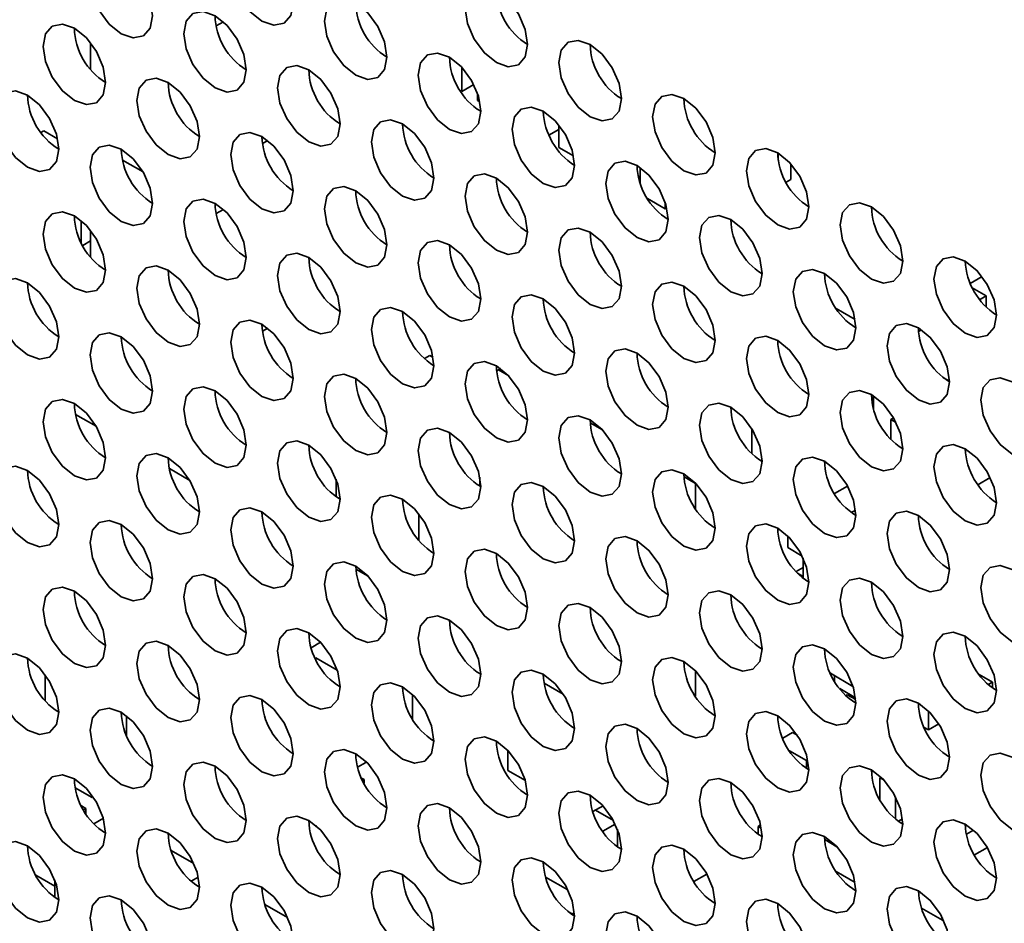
# Model space of a CAD drawing. Header units: millimetres. Extents: x 2 to 1120, y -2 to 861.
# Tile 184 of 226: x 876.03 to 883.46, y 697.11 to 703.93. Entities that reach past the tile are written whole.
import ezdxf

# ---------------------------------------------------------------- set-up
doc = ezdxf.new("R2010")
doc.units = ezdxf.units.MM

msp = doc.modelspace()

# ---------------------------------------------------------------- linework, layer by layer
at = {"color": 7, "linetype": 'Continuous', "lineweight": 35}
for p, q in [((877.5667, 703.9098), (877.5126, 703.8785)), ((876.566, 703.5507), (876.566, 703.7498)), ((879.3662, 703.5656), (879.3662, 703.3838)), ((879.4554, 703.4354), (879.3662, 703.3838)), ((879.3662, 703.3838), (879.352, 703.392)), ((879.484, 703.3158), (879.484, 703.3668)), ((879.5002, 703.3065), (879.484, 703.3158)), ((880.0968, 702.962), (880.0968, 703.1301)), ((876.2125, 703.0868), (876.1912, 703.0746)), ((876.2125, 703.0868), (876.317, 703.0265)), ((880.0968, 703.0981), (880.0213, 703.0545)), ((877.9011, 703.0141), (877.8617, 702.9914)), ((880.2073, 702.8983), (880.0968, 702.962)), ((881.7515, 702.919), (881.7515, 702.8648)), ((876.8065, 702.8665), (876.9609, 702.7774)), ((881.8458, 702.8394), (881.8458, 702.7199)), ((880.7097, 702.7443), (880.6973, 702.7372)), ((880.7097, 702.6941), (880.7097, 702.8114)), ((881.8458, 702.7199), (881.8102, 702.6994)), ((880.8982, 702.4994), (880.7662, 702.5756)), ((880.8982, 702.5504), (880.8982, 702.4994)), ((877.5667, 702.4944), (877.5126, 702.4632)), ((880.9108, 702.5067), (880.8982, 702.4994)), ((876.4953, 702.4083), (876.4953, 702.2446)), ((876.566, 702.1354), (876.566, 702.3345)), ((876.5068, 702.2226), (876.566, 702.2568)), ((883.2887, 701.9882), (883.1986, 701.9361)), ((883.2139, 701.9029), (883.3189, 701.8423)), ((883.2693, 701.8137), (883.3189, 701.8423)), ((883.3189, 701.8423), (883.3189, 701.7572)), ((882.1889, 701.7461), (882.3303, 701.6645)), ((877.8617, 701.576), (877.9011, 701.5988)), ((882.8302, 701.5873), (882.8085, 701.5748)), ((879.1234, 701.3928), (879.0829, 701.3694)), ((879.1234, 701.3928), (879.1483, 701.3784)), ((879.6278, 701.2759), (879.6419, 701.284)), ((879.6587, 701.2937), (879.6419, 701.284)), ((879.6419, 701.284), (879.7185, 701.2398)), ((882.9975, 701.2249), (883.0431, 701.1986)), ((882.4704, 701.088), (882.4704, 700.9886)), ((876.4529, 700.9477), (876.6072, 700.8586)), ((880.3333, 700.8849), (880.4257, 700.8316)), ((882.6207, 700.922), (882.6, 700.9101)), ((882.6, 700.9101), (882.639, 700.8875)), ((882.6, 700.762), (882.6, 700.9101)), ((881.5511, 700.6547), (881.5511, 700.8415)), ((883.1613, 700.6898), (883.161, 700.6896)), ((877.16, 700.5395), (877.3143, 700.4504)), ((878.4163, 700.4604), (878.4163, 700.3285)), ((879.5005, 700.408), (879.5005, 700.4741)), ((881.0404, 700.4767), (881.1269, 700.4268)), ((883.3497, 700.472), (883.2554, 700.4175)), ((881.1286, 700.4278), (881.1269, 700.4268)), ((881.1269, 700.4268), (881.1269, 700.2375)), ((882.2729, 700.4081), (882.1757, 700.352)), ((882.1752, 700.3523), (882.1757, 700.352)), ((882.1757, 700.352), (882.1757, 700.3515)), ((882.3337, 700.2255), (882.3032, 700.2079)), ((879.0409, 700.1981), (879.0409, 699.999)), ((881.7586, 700.0839), (881.7471, 700.0772)), ((881.8222, 699.9437), (881.8222, 700.0332)), ((881.9319, 699.8804), (881.8222, 699.9437)), ((881.94, 699.7117), (881.94, 699.8631)), ((878.6579, 699.7291), (878.5656, 699.7824)), ((881.8857, 699.7626), (881.94, 699.794)), ((881.8966, 699.7511), (881.94, 699.726)), ((878.3002, 699.2299), (878.2286, 699.1886)), ((878.2631, 699.1132), (878.2585, 699.1106)), ((878.2631, 699.1132), (878.4253, 699.0196)), ((879.3468, 699.1544), (879.3473, 699.1541)), ((879.3473, 699.1541), (879.3471, 699.154)), ((879.3473, 699.1541), (879.3473, 699.1536)), ((876.2243, 698.7874), (876.2243, 698.9846)), ((881.1269, 699.0143), (881.1269, 698.8222)), ((882.3144, 698.8975), (882.1442, 698.9957)), ((882.1757, 698.9361), (882.1757, 698.9775)), ((883.2657, 698.9879), (883.366, 698.93)), ((879.9854, 698.9219), (880.1298, 698.8385)), ((882.3336, 698.8115), (882.2143, 698.8804)), ((883.366, 698.93), (883.3346, 698.9118)), ((883.366, 698.93), (883.366, 698.8864)), ((878.9938, 698.8354), (878.9938, 698.6501)), ((882.27, 698.8346), (882.2604, 698.829)), ((882.27, 698.8346), (882.335, 698.7971)), ((876.8371, 698.6754), (876.8371, 698.5275)), ((882.8828, 698.7132), (882.8828, 698.5693)), ((882.8828, 698.5693), (882.8513, 698.5875)), ((882.9621, 698.6151), (882.8828, 698.5693)), ((881.8575, 698.5488), (881.7844, 698.5065)), ((881.8575, 698.5488), (881.8976, 698.5257)), ((879.1538, 698.498), (879.1428, 698.4917)), ((879.7126, 698.2628), (879.7126, 698.4153)), ((881.8353, 698.4119), (881.9636, 698.3379)), ((878.6402, 698.3239), (878.5789, 698.2885)), ((878.6402, 698.3318), (878.6402, 698.3239)), ((881.9741, 698.3439), (881.9636, 698.3379)), ((881.9636, 698.3379), (881.9636, 698.2792)), ((879.8445, 698.1867), (879.7126, 698.2628)), ((882.4657, 698.2603), (882.4542, 698.2537)), ((882.5255, 698.2133), (882.5175, 698.2086)), ((878.6087, 698.206), (878.6284, 698.1946)), ((878.6284, 698.1946), (878.6172, 698.1882)), ((878.6284, 698.1946), (878.6284, 698.1668)), ((882.5175, 698.2086), (882.547, 698.1916)), ((882.5175, 698.0447), (882.5175, 698.2086)), ((876.5778, 698.0584), (876.4498, 698.1323)), ((876.5778, 698.0728), (876.5778, 698.0584)), ((882.6354, 698.0642), (882.6354, 697.8978)), ((876.4964, 697.9965), (876.5307, 697.9767)), ((876.5851, 698.0626), (876.5778, 698.0584)), ((880.4298, 697.9965), (880.3535, 697.9524)), ((876.5307, 697.9767), (876.5126, 697.9663)), ((876.5307, 697.9767), (876.5307, 697.9372)), ((880.3726, 697.9635), (880.5078, 697.8854)), ((876.5906, 697.8616), (876.6619, 697.9028)), ((878.2631, 697.8476), (878.2631, 697.8495)), ((878.2698, 697.8437), (878.2631, 697.8476)), ((880.5213, 697.8588), (880.427, 697.8043)), ((881.6179, 697.8524), (881.5983, 697.8411)), ((881.5983, 697.7839), (881.5983, 697.8411)), ((881.5983, 697.8411), (881.6232, 697.8267)), ((882.6568, 697.8808), (882.6873, 697.8984)), ((880.5376, 697.8204), (880.5376, 697.6885)), ((883.2236, 697.8134), (883.1694, 697.7822)), ((882.1011, 697.7413), (882.1935, 697.688)), ((877.1736, 697.66), (877.3445, 697.5613)), ((883.3278, 697.6831), (883.2301, 697.6267)), ((876.295, 697.3915), (876.1531, 697.4734)), ((881.2123, 697.4821), (881.1148, 697.4259)), ((882.1889, 697.5002), (882.3303, 697.4185)), ((876.295, 697.3071), (876.295, 697.439)), ((877.378, 697.4589), (877.3242, 697.4279)), ((880.1642, 697.3626), (879.9968, 697.4592)), ((877.8807, 697.2518), (878.0516, 697.1531)), ((880.1691, 697.1964), (880.1958, 697.181)), ((880.2136, 697.1912), (880.1958, 697.181)), ((880.1958, 697.181), (880.1958, 697.1767)), ((882.9889, 697.1336), (882.8304, 697.2251)), ((882.9889, 697.1525), (882.9889, 697.1336)), ((882.9889, 697.1336), (882.9961, 697.1378))]:
    msp.add_line(p, q, dxfattribs=at)
at = {"color": 7, "linetype": 'Continuous', "lineweight": 35, "flags": 128}
for points in [[(878.0934, 704.0509), (878.0754, 704.1655), (878.0243, 704.2833), (877.9479, 704.3864), (877.8577, 704.4592), (877.7675, 704.4905), (877.691, 704.4757), (877.6399, 704.4169), (877.622, 704.3231), (877.6399, 704.2086), (877.691, 704.0908), (877.7675, 703.9876), (877.8577, 703.9148), (877.9479, 703.8835), (878.0243, 703.8983), (878.0754, 703.9571), (878.0934, 704.0509)], [(877.0327, 703.9556), (877.0148, 704.0701), (876.9637, 704.1879), (876.8872, 704.291), (876.797, 704.3638), (876.7068, 704.3952), (876.6303, 704.3803), (876.5793, 704.3215), (876.5613, 704.2277), (876.5793, 704.1132), (876.6303, 703.9954), (876.7068, 703.8923), (876.797, 703.8195), (876.8872, 703.7881), (876.9637, 703.803), (877.0148, 703.8618), (877.0327, 703.9556)], [(879.8611, 703.7381), (879.8432, 703.8526), (879.7921, 703.9704), (879.7156, 704.0736), (879.6254, 704.1464), (879.5352, 704.1777), (879.4588, 704.1628), (879.4077, 704.104), (879.3897, 704.0102), (879.4077, 703.8957), (879.4588, 703.7779), (879.5352, 703.6748), (879.6254, 703.602), (879.7156, 703.5706), (879.7921, 703.5855), (879.8432, 703.6443), (879.8611, 703.7381)], [(878.8005, 703.6427), (878.7825, 703.7573), (878.7314, 703.8751), (878.655, 703.9782), (878.5648, 704.051), (878.4746, 704.0823), (878.3981, 704.0675), (878.347, 704.0087), (878.3291, 703.9149), (878.347, 703.8004), (878.3981, 703.6826), (878.4746, 703.5794), (878.5648, 703.5066), (878.655, 703.4753), (878.7314, 703.4901), (878.7825, 703.5489), (878.8005, 703.6427)], [(877.7398, 703.5474), (877.7219, 703.6619), (877.6708, 703.7797), (877.5943, 703.8828), (877.5041, 703.9556), (877.4139, 703.987), (877.3375, 703.9721), (877.2864, 703.9133), (877.2684, 703.8195), (877.2864, 703.705), (877.3375, 703.5872), (877.4139, 703.4841), (877.5041, 703.4113), (877.5943, 703.3799), (877.6708, 703.3948), (877.7219, 703.4536), (877.7398, 703.5474)], [(876.6792, 703.452), (876.6612, 703.5665), (876.6101, 703.6843), (876.5337, 703.7875), (876.4435, 703.8603), (876.3533, 703.8916), (876.2768, 703.8768), (876.2257, 703.818), (876.2078, 703.7242), (876.2257, 703.6096), (876.2768, 703.4918), (876.3533, 703.3887), (876.4435, 703.3159), (876.5337, 703.2846), (876.6101, 703.2994), (876.6612, 703.3582), (876.6792, 703.452)], [(880.5682, 703.3299), (880.5503, 703.4444), (880.4992, 703.5622), (880.4227, 703.6654), (880.3325, 703.7381), (880.2423, 703.7695), (880.1659, 703.7546), (880.1148, 703.6958), (880.0968, 703.602), (880.1148, 703.4875), (880.1659, 703.3697), (880.2423, 703.2666), (880.3325, 703.1938), (880.4227, 703.1624), (880.4992, 703.1773), (880.5503, 703.2361), (880.5682, 703.3299)], [(879.5076, 703.2345), (879.4896, 703.3491), (879.4386, 703.4669), (879.3621, 703.57), (879.2719, 703.6428), (879.1817, 703.6741), (879.1052, 703.6593), (879.0541, 703.6005), (879.0362, 703.5067), (879.0541, 703.3922), (879.1052, 703.2744), (879.1817, 703.1712), (879.2719, 703.0984), (879.3621, 703.0671), (879.4386, 703.0819), (879.4896, 703.1407), (879.5076, 703.2345)], [(878.4469, 703.1392), (878.429, 703.2537), (878.3779, 703.3715), (878.3014, 703.4746), (878.2112, 703.5474), (878.121, 703.5788), (878.0446, 703.5639), (877.9935, 703.5051), (877.9755, 703.4113), (877.9935, 703.2968), (878.0446, 703.179), (878.121, 703.0759), (878.2112, 703.0031), (878.3014, 702.9717), (878.3779, 702.9866), (878.429, 703.0454), (878.4469, 703.1392)], [(877.3863, 703.0438), (877.3683, 703.1583), (877.3172, 703.2761), (877.2408, 703.3793), (877.1506, 703.4521), (877.0604, 703.4834), (876.9839, 703.4686), (876.9328, 703.4097), (876.9149, 703.3159), (876.9328, 703.2014), (876.9839, 703.0836), (877.0604, 702.9805), (877.1506, 702.9077), (877.2408, 702.8763), (877.3172, 702.8912), (877.3683, 702.95), (877.3863, 703.0438)], [(876.3256, 702.9484), (876.3077, 703.063), (876.2566, 703.1808), (876.1801, 703.2839), (876.0899, 703.3567), (875.9997, 703.3881), (875.9232, 703.3732), (875.8721, 703.3144), (875.8542, 703.2206), (875.8721, 703.1061), (875.9232, 702.9883), (875.9997, 702.8851), (876.0899, 702.8123), (876.1801, 702.781), (876.2566, 702.7958), (876.3077, 702.8546), (876.3256, 702.9484)], [(881.2754, 702.9217), (881.2574, 703.0362), (881.2063, 703.154), (881.1299, 703.2572), (881.0397, 703.3299), (880.9495, 703.3613), (880.873, 703.3464), (880.8219, 703.2876), (880.8039, 703.1938), (880.8219, 703.0793), (880.873, 702.9615), (880.9495, 702.8584), (881.0397, 702.7856), (881.1299, 702.7542), (881.2063, 702.7691), (881.2574, 702.8279), (881.2754, 702.9217)], [(880.2147, 702.8263), (880.1968, 702.9409), (880.1457, 703.0586), (880.0692, 703.1618), (879.979, 703.2346), (879.8888, 703.2659), (879.8123, 703.2511), (879.7612, 703.1923), (879.7433, 703.0985), (879.7612, 702.984), (879.8123, 702.8662), (879.8888, 702.763), (879.979, 702.6902), (880.0692, 702.6589), (880.1457, 702.6737), (880.1968, 702.7325), (880.2147, 702.8263)], [(879.154, 702.731), (879.1361, 702.8455), (879.085, 702.9633), (879.0085, 703.0664), (878.9183, 703.1392), (878.8281, 703.1706), (878.7517, 703.1557), (878.7006, 703.0969), (878.6826, 703.0031), (878.7006, 702.8886), (878.7517, 702.7708), (878.8281, 702.6676), (878.9183, 702.5949), (879.0085, 702.5635), (879.085, 702.5784), (879.1361, 702.6372), (879.154, 702.731)], [(878.0934, 702.6356), (878.0754, 702.7501), (878.0243, 702.8679), (877.9479, 702.9711), (877.8577, 703.0439), (877.7675, 703.0752), (877.691, 703.0604), (877.6399, 703.0015), (877.622, 702.9077), (877.6399, 702.7932), (877.691, 702.6754), (877.7675, 702.5723), (877.8577, 702.4995), (877.9479, 702.4681), (878.0243, 702.483), (878.0754, 702.5418), (878.0934, 702.6356)], [(877.0327, 702.5402), (877.0148, 702.6548), (876.9637, 702.7726), (876.8872, 702.8757), (876.797, 702.9485), (876.7068, 702.9798), (876.6303, 702.965), (876.5793, 702.9062), (876.5613, 702.8124), (876.5793, 702.6979), (876.6303, 702.5801), (876.7068, 702.4769), (876.797, 702.4041), (876.8872, 702.3728), (876.9637, 702.3876), (877.0148, 702.4464), (877.0327, 702.5402)], [(881.9825, 702.5135), (881.9645, 702.628), (881.9134, 702.7458), (881.837, 702.849), (881.7468, 702.9217), (881.6566, 702.9531), (881.5801, 702.9382), (881.529, 702.8794), (881.5111, 702.7856), (881.529, 702.6711), (881.5801, 702.5533), (881.6566, 702.4502), (881.7468, 702.3774), (881.837, 702.346), (881.9134, 702.3609), (881.9645, 702.4197), (881.9825, 702.5135)], [(880.9218, 702.4181), (880.9039, 702.5326), (880.8528, 702.6504), (880.7763, 702.7536), (880.6861, 702.8264), (880.5959, 702.8577), (880.5194, 702.8429), (880.4683, 702.7841), (880.4504, 702.6903), (880.4683, 702.5757), (880.5194, 702.458), (880.5959, 702.3548), (880.6861, 702.282), (880.7763, 702.2507), (880.8528, 702.2655), (880.9039, 702.3243), (880.9218, 702.4181)], [(879.8611, 702.3228), (879.8432, 702.4373), (879.7921, 702.5551), (879.7156, 702.6582), (879.6254, 702.731), (879.5352, 702.7624), (879.4588, 702.7475), (879.4077, 702.6887), (879.3897, 702.5949), (879.4077, 702.4804), (879.4588, 702.3626), (879.5352, 702.2594), (879.6254, 702.1867), (879.7156, 702.1553), (879.7921, 702.1702), (879.8432, 702.229), (879.8611, 702.3228)], [(878.8005, 702.2274), (878.7825, 702.3419), (878.7314, 702.4597), (878.655, 702.5629), (878.5648, 702.6357), (878.4746, 702.667), (878.3981, 702.6521), (878.347, 702.5933), (878.3291, 702.4995), (878.347, 702.385), (878.3981, 702.2672), (878.4746, 702.1641), (878.5648, 702.0913), (878.655, 702.0599), (878.7314, 702.0748), (878.7825, 702.1336), (878.8005, 702.2274)], [(877.7398, 702.132), (877.7219, 702.2466), (877.6708, 702.3644), (877.5943, 702.4675), (877.5041, 702.5403), (877.4139, 702.5716), (877.3375, 702.5568), (877.2864, 702.498), (877.2684, 702.4042), (877.2864, 702.2897), (877.3375, 702.1719), (877.4139, 702.0687), (877.5041, 701.9959), (877.5943, 701.9646), (877.6708, 701.9794), (877.7219, 702.0382), (877.7398, 702.132)], [(882.6896, 702.1053), (882.6716, 702.2198), (882.6205, 702.3376), (882.5441, 702.4407), (882.4539, 702.5135), (882.3637, 702.5449), (882.2872, 702.53), (882.2361, 702.4712), (882.2182, 702.3774), (882.2361, 702.2629), (882.2872, 702.1451), (882.3637, 702.042), (882.4539, 701.9692), (882.5441, 701.9378), (882.6205, 701.9527), (882.6716, 702.0115), (882.6896, 702.1053)], [(876.6792, 702.0367), (876.6612, 702.1512), (876.6101, 702.269), (876.5337, 702.3721), (876.4435, 702.4449), (876.3533, 702.4763), (876.2768, 702.4614), (876.2257, 702.4026), (876.2078, 702.3088), (876.2257, 702.1943), (876.2768, 702.0765), (876.3533, 701.9734), (876.4435, 701.9006), (876.5337, 701.8692), (876.6101, 701.8841), (876.6612, 701.9429), (876.6792, 702.0367)], [(881.6289, 702.0099), (881.611, 702.1244), (881.5599, 702.2422), (881.4834, 702.3454), (881.3932, 702.4182), (881.303, 702.4495), (881.2265, 702.4347), (881.1754, 702.3759), (881.1575, 702.2821), (881.1754, 702.1675), (881.2265, 702.0497), (881.303, 701.9466), (881.3932, 701.8738), (881.4834, 701.8425), (881.5599, 701.8573), (881.611, 701.9161), (881.6289, 702.0099)], [(880.5682, 701.9146), (880.5503, 702.0291), (880.4992, 702.1469), (880.4227, 702.25), (880.3325, 702.3228), (880.2423, 702.3542), (880.1659, 702.3393), (880.1148, 702.2805), (880.0968, 702.1867), (880.1148, 702.0722), (880.1659, 701.9544), (880.2423, 701.8512), (880.3325, 701.7785), (880.4227, 701.7471), (880.4992, 701.762), (880.5503, 701.8208), (880.5682, 701.9146)], [(879.5076, 701.8192), (879.4896, 701.9337), (879.4386, 702.0515), (879.3621, 702.1547), (879.2719, 702.2274), (879.1817, 702.2588), (879.1052, 702.2439), (879.0541, 702.1851), (879.0362, 702.0913), (879.0541, 701.9768), (879.1052, 701.859), (879.1817, 701.7559), (879.2719, 701.6831), (879.3621, 701.6517), (879.4386, 701.6666), (879.4896, 701.7254), (879.5076, 701.8192)], [(878.4469, 701.7238), (878.429, 701.8384), (878.3779, 701.9562), (878.3014, 702.0593), (878.2112, 702.1321), (878.121, 702.1634), (878.0446, 702.1486), (877.9935, 702.0898), (877.9755, 701.996), (877.9935, 701.8815), (878.0446, 701.7637), (878.121, 701.6605), (878.2112, 701.5877), (878.3014, 701.5564), (878.3779, 701.5712), (878.429, 701.63), (878.4469, 701.7238)], [(883.3967, 701.6971), (883.3787, 701.8116), (883.3276, 701.9294), (883.2512, 702.0325), (883.161, 702.1053), (883.0708, 702.1367), (882.9943, 702.1218), (882.9432, 702.063), (882.9253, 701.9692), (882.9432, 701.8547), (882.9943, 701.7369), (883.0708, 701.6338), (883.161, 701.561), (883.2512, 701.5296), (883.3276, 701.5445), (883.3787, 701.6033), (883.3967, 701.6971)], [(877.3863, 701.6285), (877.3683, 701.743), (877.3172, 701.8608), (877.2408, 701.9639), (877.1506, 702.0367), (877.0604, 702.0681), (876.9839, 702.0532), (876.9328, 701.9944), (876.9149, 701.9006), (876.9328, 701.7861), (876.9839, 701.6683), (877.0604, 701.5652), (877.1506, 701.4924), (877.2408, 701.461), (877.3172, 701.4759), (877.3683, 701.5347), (877.3863, 701.6285)], [(882.336, 701.6017), (882.3181, 701.7162), (882.267, 701.834), (882.1905, 701.9372), (882.1003, 702.01), (882.0101, 702.0413), (881.9336, 702.0265), (881.8826, 701.9677), (881.8646, 701.8739), (881.8826, 701.7593), (881.9336, 701.6415), (882.0101, 701.5384), (882.1003, 701.4656), (882.1905, 701.4343), (882.267, 701.4491), (882.3181, 701.5079), (882.336, 701.6017)], [(876.3256, 701.5331), (876.3077, 701.6476), (876.2566, 701.7654), (876.1801, 701.8686), (876.0899, 701.9414), (875.9997, 701.9727), (875.9232, 701.9579), (875.8721, 701.899), (875.8542, 701.8052), (875.8721, 701.6907), (875.9232, 701.5729), (875.9997, 701.4698), (876.0899, 701.397), (876.1801, 701.3656), (876.2566, 701.3805), (876.3077, 701.4393), (876.3256, 701.5331)], [(881.2754, 701.5064), (881.2574, 701.6209), (881.2063, 701.7387), (881.1299, 701.8418), (881.0397, 701.9146), (880.9495, 701.946), (880.873, 701.9311), (880.8219, 701.8723), (880.8039, 701.7785), (880.8219, 701.664), (880.873, 701.5462), (880.9495, 701.443), (881.0397, 701.3702), (881.1299, 701.3389), (881.2063, 701.3538), (881.2574, 701.4126), (881.2754, 701.5064)], [(880.2147, 701.411), (880.1968, 701.5255), (880.1457, 701.6433), (880.0692, 701.7465), (879.979, 701.8192), (879.8888, 701.8506), (879.8123, 701.8357), (879.7612, 701.7769), (879.7433, 701.6831), (879.7612, 701.5686), (879.8123, 701.4508), (879.8888, 701.3477), (879.979, 701.2749), (880.0692, 701.2435), (880.1457, 701.2584), (880.1968, 701.3172), (880.2147, 701.411)], [(879.154, 701.3156), (879.1361, 701.4302), (879.085, 701.5479), (879.0085, 701.6511), (878.9183, 701.7239), (878.8281, 701.7552), (878.7517, 701.7404), (878.7006, 701.6816), (878.6826, 701.5878), (878.7006, 701.4733), (878.7517, 701.3555), (878.8281, 701.2523), (878.9183, 701.1795), (879.0085, 701.1482), (879.085, 701.163), (879.1361, 701.2218), (879.154, 701.3156)], [(878.0934, 701.2203), (878.0754, 701.3348), (878.0243, 701.4526), (877.9479, 701.5557), (877.8577, 701.6285), (877.7675, 701.6599), (877.691, 701.645), (877.6399, 701.5862), (877.622, 701.4924), (877.6399, 701.3779), (877.691, 701.2601), (877.7675, 701.1569), (877.8577, 701.0842), (877.9479, 701.0528), (878.0243, 701.0677), (878.0754, 701.1265), (878.0934, 701.2203)], [(883.0431, 701.1935), (883.0252, 701.308), (882.9741, 701.4258), (882.8976, 701.529), (882.8074, 701.6018), (882.7172, 701.6331), (882.6408, 701.6183), (882.5897, 701.5595), (882.5717, 701.4657), (882.5897, 701.3511), (882.6408, 701.2333), (882.7172, 701.1302), (882.8074, 701.0574), (882.8976, 701.0261), (882.9741, 701.0409), (883.0252, 701.0997), (883.0431, 701.1935)], [(877.0327, 701.1249), (877.0148, 701.2394), (876.9637, 701.3572), (876.8872, 701.4604), (876.797, 701.5332), (876.7068, 701.5645), (876.6303, 701.5497), (876.5793, 701.4908), (876.5613, 701.397), (876.5793, 701.2825), (876.6303, 701.1647), (876.7068, 701.0616), (876.797, 700.9888), (876.8872, 700.9574), (876.9637, 700.9723), (877.0148, 701.0311), (877.0327, 701.1249)], [(881.9825, 701.0982), (881.9645, 701.2127), (881.9134, 701.3305), (881.837, 701.4336), (881.7468, 701.5064), (881.6566, 701.5378), (881.5801, 701.5229), (881.529, 701.4641), (881.5111, 701.3703), (881.529, 701.2558), (881.5801, 701.138), (881.6566, 701.0348), (881.7468, 700.962), (881.837, 700.9307), (881.9134, 700.9455), (881.9645, 701.0044), (881.9825, 701.0982)], [(880.9218, 701.0028), (880.9039, 701.1173), (880.8528, 701.2351), (880.7763, 701.3383), (880.6861, 701.411), (880.5959, 701.4424), (880.5194, 701.4275), (880.4683, 701.3687), (880.4504, 701.2749), (880.4683, 701.1604), (880.5194, 701.0426), (880.5959, 700.9395), (880.6861, 700.8667), (880.7763, 700.8353), (880.8528, 700.8502), (880.9039, 700.909), (880.9218, 701.0028)], [(879.8611, 700.9074), (879.8432, 701.0219), (879.7921, 701.1397), (879.7156, 701.2429), (879.6254, 701.3157), (879.5352, 701.347), (879.4588, 701.3322), (879.4077, 701.2734), (879.3897, 701.1796), (879.4077, 701.065), (879.4588, 700.9473), (879.5352, 700.8441), (879.6254, 700.7713), (879.7156, 700.74), (879.7921, 700.7548), (879.8432, 700.8136), (879.8611, 700.9074)], [(878.8005, 700.8121), (878.7825, 700.9266), (878.7314, 701.0444), (878.655, 701.1475), (878.5648, 701.2203), (878.4746, 701.2517), (878.3981, 701.2368), (878.347, 701.178), (878.3291, 701.0842), (878.347, 700.9697), (878.3981, 700.8519), (878.4746, 700.7487), (878.5648, 700.676), (878.655, 700.6446), (878.7314, 700.6595), (878.7825, 700.7183), (878.8005, 700.8121)], [(883.7502, 700.7853), (883.7323, 700.8998), (883.6812, 701.0176), (883.6047, 701.1208), (883.5145, 701.1936), (883.4243, 701.2249), (883.3479, 701.2101), (883.2968, 701.1513), (883.2788, 701.0574), (883.2968, 700.9429), (883.3479, 700.8251), (883.4243, 700.722), (883.5145, 700.6492), (883.6047, 700.6178), (883.6812, 700.6327), (883.7323, 700.6915), (883.7502, 700.7853)], [(877.7398, 700.7167), (877.7219, 700.8312), (877.6708, 700.949), (877.5943, 701.0522), (877.5041, 701.125), (877.4139, 701.1563), (877.3375, 701.1414), (877.2864, 701.0826), (877.2684, 700.9888), (877.2864, 700.8743), (877.3375, 700.7565), (877.4139, 700.6534), (877.5041, 700.5806), (877.5943, 700.5492), (877.6708, 700.5641), (877.7219, 700.6229), (877.7398, 700.7167)], [(882.6896, 700.69), (882.6716, 700.8045), (882.6205, 700.9223), (882.5441, 701.0254), (882.4539, 701.0982), (882.3637, 701.1296), (882.2872, 701.1147), (882.2361, 701.0559), (882.2182, 700.9621), (882.2361, 700.8476), (882.2872, 700.7298), (882.3637, 700.6266), (882.4539, 700.5538), (882.5441, 700.5225), (882.6205, 700.5373), (882.6716, 700.5961), (882.6896, 700.69)], [(876.6792, 700.6213), (876.6612, 700.7359), (876.6101, 700.8537), (876.5337, 700.9568), (876.4435, 701.0296), (876.3533, 701.0609), (876.2768, 701.0461), (876.2257, 700.9873), (876.2078, 700.8935), (876.2257, 700.779), (876.2768, 700.6612), (876.3533, 700.558), (876.4435, 700.4852), (876.5337, 700.4539), (876.6101, 700.4687), (876.6612, 700.5275), (876.6792, 700.6213)], [(881.6289, 700.5946), (881.611, 700.7091), (881.5599, 700.8269), (881.4834, 700.93), (881.3932, 701.0028), (881.303, 701.0342), (881.2265, 701.0193), (881.1754, 700.9605), (881.1575, 700.8667), (881.1754, 700.7522), (881.2265, 700.6344), (881.303, 700.5313), (881.3932, 700.4585), (881.4834, 700.4271), (881.5599, 700.442), (881.611, 700.5008), (881.6289, 700.5946)], [(880.5682, 700.4992), (880.5503, 700.6137), (880.4992, 700.7315), (880.4227, 700.8347), (880.3325, 700.9075), (880.2423, 700.9388), (880.1659, 700.924), (880.1148, 700.8652), (880.0968, 700.7714), (880.1148, 700.6568), (880.1659, 700.539), (880.2423, 700.4359), (880.3325, 700.3631), (880.4227, 700.3318), (880.4992, 700.3466), (880.5503, 700.4054), (880.5682, 700.4992)], [(879.5076, 700.4039), (879.4896, 700.5184), (879.4386, 700.6362), (879.3621, 700.7393), (879.2719, 700.8121), (879.1817, 700.8435), (879.1052, 700.8286), (879.0541, 700.7698), (879.0362, 700.676), (879.0541, 700.5615), (879.1052, 700.4437), (879.1817, 700.3405), (879.2719, 700.2678), (879.3621, 700.2364), (879.4386, 700.2513), (879.4896, 700.3101), (879.5076, 700.4039)], [(878.4469, 700.3085), (878.429, 700.423), (878.3779, 700.5408), (878.3014, 700.644), (878.2112, 700.7167), (878.121, 700.7481), (878.0446, 700.7332), (877.9935, 700.6744), (877.9755, 700.5806), (877.9935, 700.4661), (878.0446, 700.3483), (878.121, 700.2452), (878.2112, 700.1724), (878.3014, 700.141), (878.3779, 700.1559), (878.429, 700.2147), (878.4469, 700.3085)], [(883.3967, 700.2817), (883.3787, 700.3963), (883.3276, 700.5141), (883.2512, 700.6172), (883.161, 700.69), (883.0708, 700.7213), (882.9943, 700.7065), (882.9432, 700.6477), (882.9253, 700.5539), (882.9432, 700.4394), (882.9943, 700.3216), (883.0708, 700.2184), (883.161, 700.1456), (883.2512, 700.1143), (883.3276, 700.1291), (883.3787, 700.1879), (883.3967, 700.2817)], [(877.3863, 700.2131), (877.3683, 700.3277), (877.3172, 700.4455), (877.2408, 700.5486), (877.1506, 700.6214), (877.0604, 700.6527), (876.9839, 700.6379), (876.9328, 700.5791), (876.9149, 700.4853), (876.9328, 700.3708), (876.9839, 700.253), (877.0604, 700.1498), (877.1506, 700.077), (877.2408, 700.0457), (877.3172, 700.0605), (877.3683, 700.1193), (877.3863, 700.2131)], [(882.336, 700.1864), (882.3181, 700.3009), (882.267, 700.4187), (882.1905, 700.5218), (882.1003, 700.5946), (882.0101, 700.626), (881.9336, 700.6111), (881.8826, 700.5523), (881.8646, 700.4585), (881.8826, 700.344), (881.9336, 700.2262), (882.0101, 700.1231), (882.1003, 700.0503), (882.1905, 700.0189), (882.267, 700.0338), (882.3181, 700.0926), (882.336, 700.1864)], [(876.3256, 700.1178), (876.3077, 700.2323), (876.2566, 700.3501), (876.1801, 700.4532), (876.0899, 700.526), (875.9997, 700.5574), (875.9232, 700.5425), (875.8721, 700.4837), (875.8542, 700.3899), (875.8721, 700.2754), (875.9232, 700.1576), (875.9997, 700.0545), (876.0899, 699.9817), (876.1801, 699.9503), (876.2566, 699.9652), (876.3077, 700.024), (876.3256, 700.1178)], [(881.2754, 700.091), (881.2574, 700.2055), (881.2063, 700.3233), (881.1299, 700.4265), (881.0397, 700.4993), (880.9495, 700.5306), (880.873, 700.5158), (880.8219, 700.457), (880.8039, 700.3632), (880.8219, 700.2486), (880.873, 700.1308), (880.9495, 700.0277), (881.0397, 699.9549), (881.1299, 699.9236), (881.2063, 699.9384), (881.2574, 699.9972), (881.2754, 700.091)], [(880.2147, 699.9957), (880.1968, 700.1102), (880.1457, 700.228), (880.0692, 700.3311), (879.979, 700.4039), (879.8888, 700.4353), (879.8123, 700.4204), (879.7612, 700.3616), (879.7433, 700.2678), (879.7612, 700.1533), (879.8123, 700.0355), (879.8888, 699.9323), (879.979, 699.8595), (880.0692, 699.8282), (880.1457, 699.8431), (880.1968, 699.9019), (880.2147, 699.9957)], [(879.154, 699.9003), (879.1361, 700.0148), (879.085, 700.1326), (879.0085, 700.2358), (878.9183, 700.3085), (878.8281, 700.3399), (878.7517, 700.325), (878.7006, 700.2662), (878.6826, 700.1724), (878.7006, 700.0579), (878.7517, 699.9401), (878.8281, 699.837), (878.9183, 699.7642), (879.0085, 699.7328), (879.085, 699.7477), (879.1361, 699.8065), (879.154, 699.9003)], [(878.0934, 699.8049), (878.0754, 699.9195), (878.0243, 700.0372), (877.9479, 700.1404), (877.8577, 700.2132), (877.7675, 700.2445), (877.691, 700.2297), (877.6399, 700.1709), (877.622, 700.0771), (877.6399, 699.9626), (877.691, 699.8448), (877.7675, 699.7416), (877.8577, 699.6688), (877.9479, 699.6375), (878.0243, 699.6523), (878.0754, 699.7111), (878.0934, 699.8049)], [(883.0431, 699.7782), (883.0252, 699.8927), (882.9741, 700.0105), (882.8976, 700.1136), (882.8074, 700.1864), (882.7172, 700.2178), (882.6408, 700.2029), (882.5897, 700.1441), (882.5717, 700.0503), (882.5897, 699.9358), (882.6408, 699.818), (882.7172, 699.7149), (882.8074, 699.6421), (882.8976, 699.6107), (882.9741, 699.6256), (883.0252, 699.6844), (883.0431, 699.7782)], [(877.0327, 699.7096), (877.0148, 699.8241), (876.9637, 699.9419), (876.8872, 700.045), (876.797, 700.1178), (876.7068, 700.1492), (876.6303, 700.1343), (876.5793, 700.0755), (876.5613, 699.9817), (876.5793, 699.8672), (876.6303, 699.7494), (876.7068, 699.6462), (876.797, 699.5735), (876.8872, 699.5421), (876.9637, 699.557), (877.0148, 699.6158), (877.0327, 699.7096)], [(881.9825, 699.6828), (881.9645, 699.7973), (881.9134, 699.9151), (881.837, 700.0183), (881.7468, 700.0911), (881.6566, 700.1224), (881.5801, 700.1076), (881.529, 700.0488), (881.5111, 699.955), (881.529, 699.8404), (881.5801, 699.7226), (881.6566, 699.6195), (881.7468, 699.5467), (881.837, 699.5154), (881.9134, 699.5302), (881.9645, 699.589), (881.9825, 699.6828)], [(880.9218, 699.5875), (880.9039, 699.702), (880.8528, 699.8198), (880.7763, 699.9229), (880.6861, 699.9957), (880.5959, 700.0271), (880.5194, 700.0122), (880.4683, 699.9534), (880.4504, 699.8596), (880.4683, 699.7451), (880.5194, 699.6273), (880.5959, 699.5241), (880.6861, 699.4513), (880.7763, 699.42), (880.8528, 699.4348), (880.9039, 699.4937), (880.9218, 699.5875)], [(879.8611, 699.4921), (879.8432, 699.6066), (879.7921, 699.7244), (879.7156, 699.8276), (879.6254, 699.9003), (879.5352, 699.9317), (879.4588, 699.9168), (879.4077, 699.858), (879.3897, 699.7642), (879.4077, 699.6497), (879.4588, 699.5319), (879.5352, 699.4288), (879.6254, 699.356), (879.7156, 699.3246), (879.7921, 699.3395), (879.8432, 699.3983), (879.8611, 699.4921)], [(878.8005, 699.3967), (878.7825, 699.5112), (878.7314, 699.629), (878.655, 699.7322), (878.5648, 699.805), (878.4746, 699.8363), (878.3981, 699.8215), (878.347, 699.7627), (878.3291, 699.6689), (878.347, 699.5543), (878.3981, 699.4366), (878.4746, 699.3334), (878.5648, 699.2606), (878.655, 699.2293), (878.7314, 699.2441), (878.7825, 699.3029), (878.8005, 699.3967)], [(883.7502, 699.37), (883.7323, 699.4845), (883.6812, 699.6023), (883.6047, 699.7054), (883.5145, 699.7782), (883.4243, 699.8096), (883.3479, 699.7947), (883.2968, 699.7359), (883.2788, 699.6421), (883.2968, 699.5276), (883.3479, 699.4098), (883.4243, 699.3067), (883.5145, 699.2339), (883.6047, 699.2025), (883.6812, 699.2174), (883.7323, 699.2762), (883.7502, 699.37)], [(877.7398, 699.3014), (877.7219, 699.4159), (877.6708, 699.5337), (877.5943, 699.6368), (877.5041, 699.7096), (877.4139, 699.741), (877.3375, 699.7261), (877.2864, 699.6673), (877.2684, 699.5735), (877.2864, 699.459), (877.3375, 699.3412), (877.4139, 699.238), (877.5041, 699.1653), (877.5943, 699.1339), (877.6708, 699.1488), (877.7219, 699.2076), (877.7398, 699.3014)], [(882.6896, 699.2746), (882.6716, 699.3891), (882.6205, 699.5069), (882.5441, 699.6101), (882.4539, 699.6829), (882.3637, 699.7142), (882.2872, 699.6994), (882.2361, 699.6406), (882.2182, 699.5467), (882.2361, 699.4322), (882.2872, 699.3144), (882.3637, 699.2113), (882.4539, 699.1385), (882.5441, 699.1071), (882.6205, 699.122), (882.6716, 699.1808), (882.6896, 699.2746)], [(876.6792, 699.206), (876.6612, 699.3205), (876.6101, 699.4383), (876.5337, 699.5415), (876.4435, 699.6143), (876.3533, 699.6456), (876.2768, 699.6307), (876.2257, 699.5719), (876.2078, 699.4781), (876.2257, 699.3636), (876.2768, 699.2458), (876.3533, 699.1427), (876.4435, 699.0699), (876.5337, 699.0385), (876.6101, 699.0534), (876.6612, 699.1122), (876.6792, 699.206)], [(881.6289, 699.1793), (881.611, 699.2938), (881.5599, 699.4116), (881.4834, 699.5147), (881.3932, 699.5875), (881.303, 699.6189), (881.2265, 699.604), (881.1754, 699.5452), (881.1575, 699.4514), (881.1754, 699.3369), (881.2265, 699.2191), (881.303, 699.1159), (881.3932, 699.0431), (881.4834, 699.0118), (881.5599, 699.0266), (881.611, 699.0854), (881.6289, 699.1793)], [(880.5682, 699.0839), (880.5503, 699.1984), (880.4992, 699.3162), (880.4227, 699.4193), (880.3325, 699.4921), (880.2423, 699.5235), (880.1659, 699.5086), (880.1148, 699.4498), (880.0968, 699.356), (880.1148, 699.2415), (880.1659, 699.1237), (880.2423, 699.0206), (880.3325, 698.9478), (880.4227, 698.9164), (880.4992, 698.9313), (880.5503, 698.9901), (880.5682, 699.0839)], [(879.5076, 698.9885), (879.4896, 699.103), (879.4386, 699.2208), (879.3621, 699.324), (879.2719, 699.3968), (879.1817, 699.4281), (879.1052, 699.4133), (879.0541, 699.3545), (879.0362, 699.2607), (879.0541, 699.1461), (879.1052, 699.0283), (879.1817, 698.9252), (879.2719, 698.8524), (879.3621, 698.8211), (879.4386, 698.8359), (879.4896, 698.8947), (879.5076, 698.9885)], [(878.4469, 698.8932), (878.429, 699.0077), (878.3779, 699.1255), (878.3014, 699.2286), (878.2112, 699.3014), (878.121, 699.3328), (878.0446, 699.3179), (877.9935, 699.2591), (877.9755, 699.1653), (877.9935, 699.0508), (878.0446, 698.933), (878.121, 698.8298), (878.2112, 698.7571), (878.3014, 698.7257), (878.3779, 698.7406), (878.429, 698.7994), (878.4469, 698.8932)], [(883.3967, 698.8664), (883.3787, 698.9809), (883.3276, 699.0987), (883.2512, 699.2019), (883.161, 699.2747), (883.0708, 699.306), (882.9943, 699.2912), (882.9432, 699.2323), (882.9253, 699.1385), (882.9432, 699.024), (882.9943, 698.9062), (883.0708, 698.8031), (883.161, 698.7303), (883.2512, 698.6989), (883.3276, 698.7138), (883.3787, 698.7726), (883.3967, 698.8664)], [(877.3863, 698.7978), (877.3683, 698.9123), (877.3172, 699.0301), (877.2408, 699.1333), (877.1506, 699.206), (877.0604, 699.2374), (876.9839, 699.2225), (876.9328, 699.1637), (876.9149, 699.0699), (876.9328, 698.9554), (876.9839, 698.8376), (877.0604, 698.7345), (877.1506, 698.6617), (877.2408, 698.6303), (877.3172, 698.6452), (877.3683, 698.704), (877.3863, 698.7978)], [(882.336, 698.771), (882.3181, 698.8856), (882.267, 699.0034), (882.1905, 699.1065), (882.1003, 699.1793), (882.0101, 699.2106), (881.9336, 699.1958), (881.8826, 699.137), (881.8646, 699.0432), (881.8826, 698.9287), (881.9336, 698.8109), (882.0101, 698.7077), (882.1003, 698.6349), (882.1905, 698.6036), (882.267, 698.6184), (882.3181, 698.6772), (882.336, 698.771)], [(876.3256, 698.7024), (876.3077, 698.817), (876.2566, 698.9348), (876.1801, 699.0379), (876.0899, 699.1107), (875.9997, 699.142), (875.9232, 699.1272), (875.8721, 699.0684), (875.8542, 698.9746), (875.8721, 698.8601), (875.9232, 698.7423), (875.9997, 698.6391), (876.0899, 698.5663), (876.1801, 698.535), (876.2566, 698.5498), (876.3077, 698.6086), (876.3256, 698.7024)], [(881.2754, 698.6757), (881.2574, 698.7902), (881.2063, 698.908), (881.1299, 699.0111), (881.0397, 699.0839), (880.9495, 699.1153), (880.873, 699.1004), (880.8219, 699.0416), (880.8039, 698.9478), (880.8219, 698.8333), (880.873, 698.7155), (880.9495, 698.6124), (881.0397, 698.5396), (881.1299, 698.5082), (881.2063, 698.5231), (881.2574, 698.5819), (881.2754, 698.6757)], [(880.2147, 698.5803), (880.1968, 698.6948), (880.1457, 698.8126), (880.0692, 698.9158), (879.979, 698.9886), (879.8888, 699.0199), (879.8123, 699.0051), (879.7612, 698.9463), (879.7433, 698.8525), (879.7612, 698.7379), (879.8123, 698.6201), (879.8888, 698.517), (879.979, 698.4442), (880.0692, 698.4129), (880.1457, 698.4277), (880.1968, 698.4865), (880.2147, 698.5803)], [(879.154, 698.485), (879.1361, 698.5995), (879.085, 698.7173), (879.0085, 698.8204), (878.9183, 698.8932), (878.8281, 698.9246), (878.7517, 698.9097), (878.7006, 698.8509), (878.6826, 698.7571), (878.7006, 698.6426), (878.7517, 698.5248), (878.8281, 698.4216), (878.9183, 698.3488), (879.0085, 698.3175), (879.085, 698.3324), (879.1361, 698.3912), (879.154, 698.485)], [(878.0934, 698.3896), (878.0754, 698.5041), (878.0243, 698.6219), (877.9479, 698.7251), (877.8577, 698.7978), (877.7675, 698.8292), (877.691, 698.8143), (877.6399, 698.7555), (877.622, 698.6617), (877.6399, 698.5472), (877.691, 698.4294), (877.7675, 698.3263), (877.8577, 698.2535), (877.9479, 698.2221), (878.0243, 698.237), (878.0754, 698.2958), (878.0934, 698.3896)], [(877.0327, 698.2942), (877.0148, 698.4088), (876.9637, 698.5265), (876.8872, 698.6297), (876.797, 698.7025), (876.7068, 698.7338), (876.6303, 698.719), (876.5793, 698.6602), (876.5613, 698.5664), (876.5793, 698.4519), (876.6303, 698.3341), (876.7068, 698.2309), (876.797, 698.1581), (876.8872, 698.1268), (876.9637, 698.1416), (877.0148, 698.2004), (877.0327, 698.2942)], [(883.0431, 698.3628), (883.0252, 698.4774), (882.9741, 698.5952), (882.8976, 698.6983), (882.8074, 698.7711), (882.7172, 698.8024), (882.6408, 698.7876), (882.5897, 698.7288), (882.5717, 698.635), (882.5897, 698.5205), (882.6408, 698.4027), (882.7172, 698.2995), (882.8074, 698.2267), (882.8976, 698.1954), (882.9741, 698.2102), (883.0252, 698.269), (883.0431, 698.3628)], [(881.9825, 698.2675), (881.9645, 698.382), (881.9134, 698.4998), (881.837, 698.6029), (881.7468, 698.6757), (881.6566, 698.7071), (881.5801, 698.6922), (881.529, 698.6334), (881.5111, 698.5396), (881.529, 698.4251), (881.5801, 698.3073), (881.6566, 698.2042), (881.7468, 698.1314), (881.837, 698.1), (881.9134, 698.1149), (881.9645, 698.1737), (881.9825, 698.2675)], [(880.9218, 698.1721), (880.9039, 698.2866), (880.8528, 698.4044), (880.7763, 698.5076), (880.6861, 698.5804), (880.5959, 698.6117), (880.5194, 698.5969), (880.4683, 698.5381), (880.4504, 698.4443), (880.4683, 698.3297), (880.5194, 698.2119), (880.5959, 698.1088), (880.6861, 698.036), (880.7763, 698.0047), (880.8528, 698.0195), (880.9039, 698.0783), (880.9218, 698.1721)], [(879.8611, 698.0768), (879.8432, 698.1913), (879.7921, 698.3091), (879.7156, 698.4122), (879.6254, 698.485), (879.5352, 698.5164), (879.4588, 698.5015), (879.4077, 698.4427), (879.3897, 698.3489), (879.4077, 698.2344), (879.4588, 698.1166), (879.5352, 698.0134), (879.6254, 697.9406), (879.7156, 697.9093), (879.7921, 697.9241), (879.8432, 697.983), (879.8611, 698.0768)], [(878.8005, 697.9814), (878.7825, 698.0959), (878.7314, 698.2137), (878.655, 698.3169), (878.5648, 698.3896), (878.4746, 698.421), (878.3981, 698.4061), (878.347, 698.3473), (878.3291, 698.2535), (878.347, 698.139), (878.3981, 698.0212), (878.4746, 697.9181), (878.5648, 697.8453), (878.655, 697.8139), (878.7314, 697.8288), (878.7825, 697.8876), (878.8005, 697.9814)], [(883.7502, 697.9546), (883.7323, 698.0692), (883.6812, 698.187), (883.6047, 698.2901), (883.5145, 698.3629), (883.4243, 698.3942), (883.3479, 698.3794), (883.2968, 698.3206), (883.2788, 698.2268), (883.2968, 698.1123), (883.3479, 697.9945), (883.4243, 697.8913), (883.5145, 697.8185), (883.6047, 697.7872), (883.6812, 697.802), (883.7323, 697.8608), (883.7502, 697.9546)], [(877.7398, 697.886), (877.7219, 698.0005), (877.6708, 698.1183), (877.5943, 698.2215), (877.5041, 698.2943), (877.4139, 698.3256), (877.3375, 698.3108), (877.2864, 698.252), (877.2684, 698.1582), (877.2864, 698.0436), (877.3375, 697.9259), (877.4139, 697.8227), (877.5041, 697.7499), (877.5943, 697.7186), (877.6708, 697.7334), (877.7219, 697.7922), (877.7398, 697.886)], [(882.6896, 697.8593), (882.6716, 697.9738), (882.6205, 698.0916), (882.5441, 698.1947), (882.4539, 698.2675), (882.3637, 698.2989), (882.2872, 698.284), (882.2361, 698.2252), (882.2182, 698.1314), (882.2361, 698.0169), (882.2872, 697.8991), (882.3637, 697.796), (882.4539, 697.7232), (882.5441, 697.6918), (882.6205, 697.7067), (882.6716, 697.7655), (882.6896, 697.8593)], [(876.6792, 697.7907), (876.6612, 697.9052), (876.6101, 698.023), (876.5337, 698.1261), (876.4435, 698.1989), (876.3533, 698.2303), (876.2768, 698.2154), (876.2257, 698.1566), (876.2078, 698.0628), (876.2257, 697.9483), (876.2768, 697.8305), (876.3533, 697.7273), (876.4435, 697.6546), (876.5337, 697.6232), (876.6101, 697.6381), (876.6612, 697.6969), (876.6792, 697.7907)], [(881.6289, 697.7639), (881.611, 697.8784), (881.5599, 697.9962), (881.4834, 698.0994), (881.3932, 698.1722), (881.303, 698.2035), (881.2265, 698.1887), (881.1754, 698.1299), (881.1575, 698.036), (881.1754, 697.9215), (881.2265, 697.8037), (881.303, 697.7006), (881.3932, 697.6278), (881.4834, 697.5964), (881.5599, 697.6113), (881.611, 697.6701), (881.6289, 697.7639)], [(880.5682, 697.6686), (880.5503, 697.7831), (880.4992, 697.9009), (880.4227, 698.004), (880.3325, 698.0768), (880.2423, 698.1082), (880.1659, 698.0933), (880.1148, 698.0345), (880.0968, 697.9407), (880.1148, 697.8262), (880.1659, 697.7084), (880.2423, 697.6052), (880.3325, 697.5324), (880.4227, 697.5011), (880.4992, 697.5159), (880.5503, 697.5747), (880.5682, 697.6686)], [(879.5076, 697.5732), (879.4896, 697.6877), (879.4386, 697.8055), (879.3621, 697.9086), (879.2719, 697.9814), (879.1817, 698.0128), (879.1052, 697.9979), (879.0541, 697.9391), (879.0362, 697.8453), (879.0541, 697.7308), (879.1052, 697.613), (879.1817, 697.5099), (879.2719, 697.4371), (879.3621, 697.4057), (879.4386, 697.4206), (879.4896, 697.4794), (879.5076, 697.5732)], [(878.4469, 697.4778), (878.429, 697.5923), (878.3779, 697.7101), (878.3014, 697.8133), (878.2112, 697.8861), (878.121, 697.9174), (878.0446, 697.9026), (877.9935, 697.8438), (877.9755, 697.75), (877.9935, 697.6354), (878.0446, 697.5176), (878.121, 697.4145), (878.2112, 697.3417), (878.3014, 697.3104), (878.3779, 697.3252), (878.429, 697.384), (878.4469, 697.4778)], [(883.3967, 697.4511), (883.3787, 697.5656), (883.3276, 697.6834), (883.2512, 697.7865), (883.161, 697.8593), (883.0708, 697.8907), (882.9943, 697.8758), (882.9432, 697.817), (882.9253, 697.7232), (882.9432, 697.6087), (882.9943, 697.4909), (883.0708, 697.3877), (883.161, 697.315), (883.2512, 697.2836), (883.3276, 697.2985), (883.3787, 697.3573), (883.3967, 697.4511)], [(877.3863, 697.3825), (877.3683, 697.497), (877.3172, 697.6148), (877.2408, 697.7179), (877.1506, 697.7907), (877.0604, 697.8221), (876.9839, 697.8072), (876.9328, 697.7484), (876.9149, 697.6546), (876.9328, 697.5401), (876.9839, 697.4223), (877.0604, 697.3191), (877.1506, 697.2464), (877.2408, 697.215), (877.3172, 697.2299), (877.3683, 697.2887), (877.3863, 697.3825)], [(882.336, 697.3557), (882.3181, 697.4702), (882.267, 697.588), (882.1905, 697.6912), (882.1003, 697.764), (882.0101, 697.7953), (881.9336, 697.7805), (881.8826, 697.7216), (881.8646, 697.6278), (881.8826, 697.5133), (881.9336, 697.3955), (882.0101, 697.2924), (882.1003, 697.2196), (882.1905, 697.1882), (882.267, 697.2031), (882.3181, 697.2619), (882.336, 697.3557)], [(876.3256, 697.2871), (876.3077, 697.4016), (876.2566, 697.5194), (876.1801, 697.6226), (876.0899, 697.6953), (875.9997, 697.7267), (875.9232, 697.7118), (875.8721, 697.653), (875.8542, 697.5592), (875.8721, 697.4447), (875.9232, 697.3269), (875.9997, 697.2238), (876.0899, 697.151), (876.1801, 697.1196), (876.2566, 697.1345), (876.3077, 697.1933), (876.3256, 697.2871)], [(881.2754, 697.2603), (881.2574, 697.3749), (881.2063, 697.4927), (881.1299, 697.5958), (881.0397, 697.6686), (880.9495, 697.6999), (880.873, 697.6851), (880.8219, 697.6263), (880.8039, 697.5325), (880.8219, 697.418), (880.873, 697.3002), (880.9495, 697.197), (881.0397, 697.1242), (881.1299, 697.0929), (881.2063, 697.1077), (881.2574, 697.1665), (881.2754, 697.2603)], [(880.2147, 697.165), (880.1968, 697.2795), (880.1457, 697.3973), (880.0692, 697.5004), (879.979, 697.5732), (879.8888, 697.6046), (879.8123, 697.5897), (879.7612, 697.5309), (879.7433, 697.4371), (879.7612, 697.3226), (879.8123, 697.2048), (879.8888, 697.1017), (879.979, 697.0289), (880.0692, 696.9975), (880.1457, 697.0124), (880.1968, 697.0712), (880.2147, 697.165)], [(879.154, 697.0696), (879.1361, 697.1841), (879.085, 697.3019), (879.0085, 697.4051), (878.9183, 697.4779), (878.8281, 697.5092), (878.7517, 697.4944), (878.7006, 697.4356), (878.6826, 697.3418), (878.7006, 697.2272), (878.7517, 697.1094), (878.8281, 697.0063), (878.9183, 696.9335), (879.0085, 696.9022), (879.085, 696.917), (879.1361, 696.9758), (879.154, 697.0696)], [(878.0934, 696.9743), (878.0754, 697.0888), (878.0243, 697.2066), (877.9479, 697.3097), (877.8577, 697.3825), (877.7675, 697.4139), (877.691, 697.399), (877.6399, 697.3402), (877.622, 697.2464), (877.6399, 697.1319), (877.691, 697.0141), (877.7675, 696.9109), (877.8577, 696.8381), (877.9479, 696.8068), (878.0243, 696.8217), (878.0754, 696.8805), (878.0934, 696.9743)], [(883.0431, 696.9475), (883.0252, 697.062), (882.9741, 697.1798), (882.8976, 697.283), (882.8074, 697.3558), (882.7172, 697.3871), (882.6408, 697.3722), (882.5897, 697.3134), (882.5717, 697.2196), (882.5897, 697.1051), (882.6408, 696.9873), (882.7172, 696.8842), (882.8074, 696.8114), (882.8976, 696.78), (882.9741, 696.7949), (883.0252, 696.8537), (883.0431, 696.9475)], [(877.0327, 696.8789), (877.0148, 696.9934), (876.9637, 697.1112), (876.8872, 697.2144), (876.797, 697.2871), (876.7068, 697.3185), (876.6303, 697.3036), (876.5793, 697.2448), (876.5613, 697.151), (876.5793, 697.0365), (876.6303, 696.9187), (876.7068, 696.8156), (876.797, 696.7428), (876.8872, 696.7114), (876.9637, 696.7263), (877.0148, 696.7851), (877.0327, 696.8789)], [(881.9825, 696.8521), (881.9645, 696.9667), (881.9134, 697.0845), (881.837, 697.1876), (881.7468, 697.2604), (881.6566, 697.2917), (881.5801, 697.2769), (881.529, 697.2181), (881.5111, 697.1243), (881.529, 697.0098), (881.5801, 696.892), (881.6566, 696.7888), (881.7468, 696.716), (881.837, 696.6847), (881.9134, 696.6995), (881.9645, 696.7583), (881.9825, 696.8521)], [(880.9218, 696.7568), (880.9039, 696.8713), (880.8528, 696.9891), (880.7763, 697.0922), (880.6861, 697.165), (880.5959, 697.1964), (880.5194, 697.1815), (880.4683, 697.1227), (880.4504, 697.0289), (880.4683, 696.9144), (880.5194, 696.7966), (880.5959, 696.6935), (880.6861, 696.6207), (880.7763, 696.5893), (880.8528, 696.6042), (880.9039, 696.663), (880.9218, 696.7568)]]:
    msp.add_lwpolyline(points, dxfattribs=at)
at = {"color": 7, "linetype": 'Continuous', "lineweight": 35}
for centre, radius, start, end in [((880.1209, 704.1602), 0.4957, 181.60056, 238.39406), ((879.0602, 704.0648), 0.4957, 181.60056, 238.39406), ((877.9996, 703.9695), 0.4957, 181.60056, 238.39406), ((876.9389, 703.8741), 0.4957, 181.60056, 238.39406), ((880.828, 703.752), 0.4957, 181.60056, 238.39406), ((879.7673, 703.6566), 0.4957, 181.60056, 238.39406), ((878.7067, 703.5613), 0.4957, 181.60056, 238.39406), ((877.646, 703.4659), 0.4957, 181.60056, 238.39406), ((876.5854, 703.3705), 0.4957, 181.60056, 238.39406), ((881.5351, 703.3438), 0.4957, 181.60056, 238.39406), ((880.4907, 703.2578), 0.5123, 182.60548, 237.39452), ((879.4138, 703.1531), 0.4957, 181.60056, 238.39406), ((878.3531, 703.0577), 0.4957, 181.60056, 238.39406), ((877.2925, 702.9623), 0.4957, 181.60056, 238.39406), ((882.2422, 702.9356), 0.4957, 181.60056, 238.39406), ((881.1816, 702.8402), 0.4957, 181.60056, 238.39406), ((880.1209, 702.7449), 0.4957, 181.60056, 238.39406), ((879.0602, 702.6495), 0.4957, 181.60056, 238.39406), ((877.9996, 702.5541), 0.4957, 181.60056, 238.39406), ((876.9389, 702.4588), 0.4957, 181.60056, 238.39406), ((882.9493, 702.5274), 0.4957, 181.60056, 238.39406), ((881.8887, 702.432), 0.4957, 181.60056, 238.39406), ((880.828, 702.3367), 0.4957, 181.60056, 238.39406), ((879.7673, 702.2413), 0.4957, 181.60056, 238.39406), ((878.7067, 702.1459), 0.4957, 181.60056, 238.39406), ((883.6727, 702.1286), 0.5123, 182.60548, 237.39452), ((877.646, 702.0506), 0.4957, 181.60056, 238.39406), ((882.5958, 702.0238), 0.4957, 181.60056, 238.39406), ((876.5854, 701.9552), 0.4957, 181.60056, 238.39406), ((881.5351, 701.9285), 0.4957, 181.60056, 238.39406), ((880.4745, 701.8331), 0.4957, 181.60056, 238.39406), ((879.4138, 701.7377), 0.4957, 181.60056, 238.39406), ((878.3531, 701.6424), 0.4957, 181.60056, 238.39406), ((883.3029, 701.6156), 0.4957, 181.60056, 238.39406), ((877.2925, 701.547), 0.4957, 181.60056, 238.39406), ((882.2422, 701.5202), 0.4957, 181.60056, 238.39406), ((881.1816, 701.4249), 0.4957, 181.60056, 238.39406), ((880.1209, 701.3295), 0.4957, 181.60056, 238.39406), ((879.0602, 701.2342), 0.4957, 181.60056, 238.39406), ((877.9996, 701.1388), 0.4957, 181.60056, 238.39406), ((882.9493, 701.112), 0.4957, 181.60056, 238.39406), ((876.9389, 701.0434), 0.4957, 181.60056, 238.39406), ((881.8887, 701.0167), 0.4957, 181.60056, 238.39406), ((880.828, 700.9213), 0.4957, 181.60056, 238.39406), ((879.7673, 700.826), 0.4957, 181.60056, 238.39406), ((878.7067, 700.7306), 0.4957, 181.60056, 238.39406), ((883.6728, 700.7133), 0.5123, 182.64629, 237.39202), ((877.646, 700.6352), 0.4957, 181.60056, 238.39406), ((882.5944, 700.6075), 0.4941, 180.90329, 238.4732), ((876.5854, 700.5399), 0.4957, 181.60056, 238.39406), ((881.5351, 700.5131), 0.4957, 181.60056, 238.39406), ((880.4745, 700.4178), 0.4957, 181.60056, 238.39406), ((879.4138, 700.3224), 0.4957, 181.60056, 238.39406), ((878.3531, 700.227), 0.4957, 181.60056, 238.39406), ((883.3029, 700.2003), 0.4957, 181.60056, 238.39406), ((877.2925, 700.1317), 0.4957, 181.60056, 238.39406), ((882.2422, 700.1049), 0.4957, 181.60056, 238.39406), ((881.1816, 700.0095), 0.4957, 181.60056, 238.39406), ((880.1209, 699.9142), 0.4957, 181.60056, 238.39406), ((879.0766, 699.8283), 0.5124, 182.64887, 237.39186), ((877.9996, 699.7235), 0.4957, 181.60056, 238.39406), ((882.9493, 699.6967), 0.4957, 181.60056, 238.39406), ((876.9389, 699.6281), 0.4957, 181.60056, 238.39406), ((881.8887, 699.6013), 0.4957, 181.60056, 238.39406), ((880.828, 699.506), 0.4957, 181.60056, 238.39406), ((879.7673, 699.4106), 0.4957, 181.60056, 238.39406), ((878.7067, 699.3153), 0.4957, 181.60056, 238.39406), ((883.6564, 699.2885), 0.4957, 181.60056, 238.39406), ((877.646, 699.2199), 0.4957, 181.60056, 238.39406), ((882.5958, 699.1931), 0.4957, 181.60056, 238.39406), ((876.5854, 699.1245), 0.4957, 181.60056, 238.39406), ((881.5351, 699.0978), 0.4957, 181.60056, 238.39406), ((880.4745, 699.0024), 0.4957, 181.60056, 238.39406), ((879.4138, 698.9071), 0.4957, 181.60056, 238.39406), ((878.3531, 698.8117), 0.4957, 181.60056, 238.39406), ((883.3029, 698.7849), 0.4957, 181.60056, 238.39406), ((877.2925, 698.7163), 0.4957, 181.60056, 238.39406), ((882.2422, 698.6896), 0.4957, 181.60056, 238.39406), ((881.1816, 698.5942), 0.4957, 181.60056, 238.39406), ((880.1209, 698.4988), 0.4957, 181.60056, 238.39406), ((879.0602, 698.4035), 0.4957, 181.60056, 238.39406), ((877.9996, 698.3081), 0.4957, 181.60056, 238.39406), ((882.9493, 698.2814), 0.4957, 181.60056, 238.39406), ((876.9389, 698.2128), 0.4957, 181.60056, 238.39406), ((881.8887, 698.186), 0.4957, 181.60056, 238.39406), ((880.828, 698.0906), 0.4957, 181.60056, 238.39406), ((879.7673, 697.9953), 0.4957, 181.60056, 238.39406), ((878.7067, 697.8999), 0.4957, 181.60056, 238.39406), ((883.6564, 697.8732), 0.4957, 181.60056, 238.39406), ((877.646, 697.8046), 0.4957, 181.60056, 238.39406), ((876.5854, 697.7092), 0.4957, 181.60056, 238.39406), ((882.5958, 697.7778), 0.4957, 181.60056, 238.39406), ((881.5351, 697.6824), 0.4957, 181.60056, 238.39406), ((880.4745, 697.5871), 0.4957, 181.60056, 238.39406), ((879.4138, 697.4917), 0.4957, 181.60056, 238.39406), ((878.3531, 697.3964), 0.4957, 181.60056, 238.39406), ((883.3192, 697.379), 0.5123, 182.64629, 237.39202), ((877.2925, 697.301), 0.4957, 181.60056, 238.39406), ((882.2422, 697.2742), 0.4957, 181.60056, 238.39406), ((881.1816, 697.1789), 0.4957, 181.60056, 238.39406)]:
    msp.add_arc(centre, radius, start, end, dxfattribs=at)

doc.saveas('drawing.dxf')
